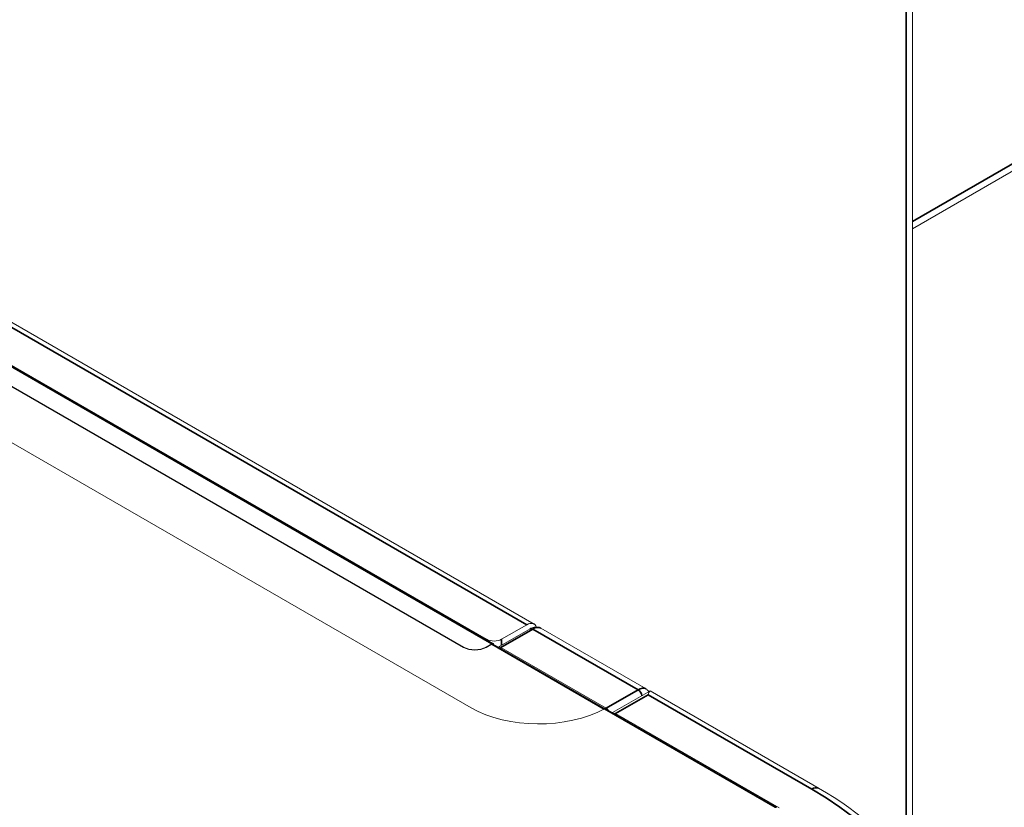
# Model space of a CAD drawing. Header units: millimetres. Extents: x 4 to 1188, y 1 to 840.
# Tile 200 of 256: x 970 to 996, y 203 to 224. Entities that reach past the tile are written whole.
import ezdxf

# ---------------------------------------------------------------- set-up
doc = ezdxf.new("R2010")
doc.units = ezdxf.units.MM
doc.layers.add('1', color=7, linetype='Continuous')

msp = doc.modelspace()

# ---------------------------------------------------------------- linework, layer by layer
at = {"layer": '1', "color": 154, "linetype": 'Continuous', "lineweight": 35}
for p, q in [((983.4163, 208.1498), (853.2582, 283.2966)), ((982.4769, 207.6395), (852.248, 282.8271)), ((993.609, 201.7914), (993.609, 265.2278)), ((993.7767, 218.9904), (997.3535, 221.0548)), ((982.7193, 207.5403), (983.5779, 208.036)), ((983.5779, 208.036), (986.4064, 206.4031)), ((982.3355, 207.7453), (982.3355, 207.759)), ((982.7395, 207.759), (982.7395, 207.6003)), ((981.7193, 207.5403), (981.7193, 207.552)), ((982.3254, 207.5403), (982.3254, 207.552)), ((985.4962, 205.8846), (982.4769, 207.6278)), ((986.4064, 206.4031), (985.5477, 205.9073)), ((986.6791, 206.2689), (985.8003, 205.7615)), ((991.0733, 203.7319), (986.6791, 206.2689)), ((990.0934, 203.242), (985.5073, 205.8898))]:
    msp.add_line(p, q, dxfattribs=at)
at = {"layer": '1', "color": 154, "linetype": 'Continuous', "lineweight": 13}
for p, q in [((983.6163, 208.1696), (853.4582, 283.3164)), ((982.5126, 207.643), (852.2837, 282.8307)), ((982.3355, 207.759), (852.5814, 282.6726)), ((981.9213, 205.919), (849.2681, 282.5064)), ((852.0965, 282.3897), (981.7193, 207.552)), ((852.0965, 282.3781), (981.7193, 207.5403)), ((993.7764, 201.5758), (993.7764, 265.4612)), ((993.7765, 218.797), (997.3542, 220.8619)), ((983.5065, 208.0431), (982.6488, 207.5479)), ((983.4163, 208.1498), (982.7395, 207.759)), ((986.6207, 206.4243), (983.7922, 208.0573)), ((982.3254, 207.552), (982.4769, 207.6395)), ((982.3254, 207.5403), (982.4769, 207.6278)), ((985.5145, 205.8934), (982.5055, 207.6306)), ((982.7193, 207.5403), (985.5477, 205.9073)), ((986.7235, 206.367), (985.7231, 205.7894)), ((991.2733, 203.7518), (986.7276, 206.3762)), ((985.5073, 205.8898), (985.5066, 205.8902)), ((990.1291, 203.2456), (985.5431, 205.8934)), ((985.8003, 205.7615), (990.1944, 203.2246))]:
    msp.add_line(p, q, dxfattribs=at)
for centre, major_axis, start_param, end_param in [((983.4163, 207.8232), (0.2, 0.3464), 5.8487619, 7.0685835), ((982.5375, 207.8757), (-0.2857, 0), 0.7853982, 2.3561945), ((982.0223, 207.7269), (0.4286, 0), 3.9269908, 5.4977871), ((982.0223, 207.7153), (0.4286, 0), 3.9269908, 5.4977871), ((982.4769, 207.5811), (-0.0357, -0.0619), 2.4981061, 3.9269908), ((982.4769, 207.5811), (-0.0286, -0.0495), 3.1415927, 3.9269908), ((982.7193, 207.4237), (-0.0714, 0.1237), 5.4977871, 6.2831853), ((983.7396, 206.9688), (2.5714, 0), 3.9269908, 5.4700058), ((985.5073, 205.8315), (0.0357, 0.0619), 0, 0.7853982), ((985.5477, 205.7907), (-0.0714, 0.1237), 4.9566233, 5.4977871), ((985.8003, 205.5866), (-0.1071, 0.1856), 5.4977871, 5.937831), ((991.0733, 203.4053), (-0.2, -0.3464), 3.0522056, 3.2287683), ((983.2749, 199.1531), (11.2857, 0), 0.3512478, 0.7853982)]:
    msp.add_ellipse(centre, major_axis=major_axis, ratio=0.5773503, start_param=start_param, end_param=end_param, dxfattribs=at)
at = {"layer": '1', "color": 154, "linetype": 'Continuous', "lineweight": 35}
for centre, major_axis, start_param, end_param in [((983.5779, 207.9194), (-0.0714, 0.1237), 5.4977871, 6.2831853), ((983.5779, 207.6861), (0.2143, 0.3712), 0, 0.7853982), ((986.4064, 206.0531), (0.2143, 0.3712), 6.2767794, 7.0685835), ((986.4064, 206.2864), (-0.0714, 0.1237), 4.041978, 5.4977871), ((983.2749, 199.2296), (-11.0286, 0), 0.7853982, 3.9269908), ((991.0733, 203.4053), (-0.2, -0.3464), 3.2287683, 3.9269908), ((990.0934, 203.1837), (0.0357, 0.0619), 0, 0.7853982)]:
    msp.add_ellipse(centre, major_axis=major_axis, ratio=0.5773503, start_param=start_param, end_param=end_param, dxfattribs=at)
at = {"layer": '1', "color": 154, "linetype": 'Continuous', "lineweight": 13}
for points, knots in [([(983.7914, 208.0522), (983.7821, 208.06), (983.7448, 208.0858), (983.6616, 208.095), (983.5752, 208.0777), (983.5249, 208.0539), (983.5065, 208.0431)], [0, 0, 0, 0, 0.1185928, 0.4574951, 0.7964145, 1, 1, 1, 1]), ([(986.6986, 206.3533), (986.691, 206.3643), (986.6687, 206.3908), (986.6399, 206.4096), (986.6198, 206.4192)], [0, 0, 0, 0, 0.3823858, 1, 1, 1, 1]), ([(986.7441, 206.3667), (986.7405, 206.3688), (986.7372, 206.3698), (986.7324, 206.37), (986.7308, 206.3698), (986.7277, 206.3691), (986.7262, 206.3685), (986.7218, 206.3661), (986.719, 206.3638), (986.7135, 206.3576), (986.7109, 206.3539), (986.7057, 206.3451), (986.7032, 206.3401), (986.7001, 206.333), (986.6995, 206.3316), (986.6982, 206.3286), (986.6976, 206.327), (986.6958, 206.3224), (986.6946, 206.3191), (986.6909, 206.309), (986.6886, 206.3017), (986.685, 206.2899), (986.6832, 206.2839), (986.6812, 206.2765), (986.6803, 206.2733), (986.6797, 206.2711), (986.6794, 206.27), (986.6791, 206.2689)], [0, 0, 0, 0, 0.125, 0.125, 0.1875, 0.1875, 0.25, 0.25, 0.375, 0.375, 0.5, 0.5, 0.625, 0.625, 0.65625, 0.65625, 0.6875, 0.6875, 0.75, 0.75, 0.875, 0.875, 0.9375, 0.96875, 0.984375, 0.984375, 1, 1, 1, 1])]:
    msp.add_open_spline(points, degree=3, knots=knots, dxfattribs=at)

doc.saveas('drawing.dxf')
